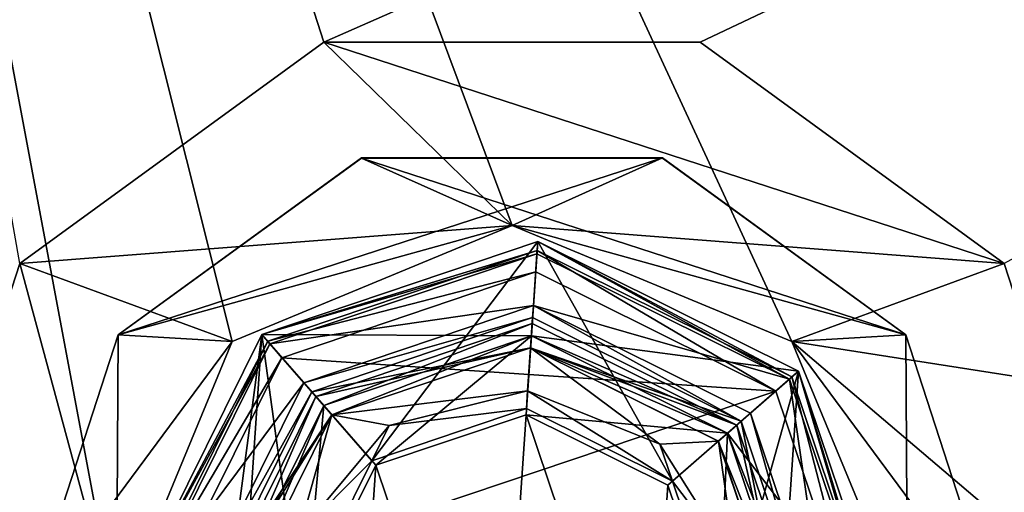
# Model space of a CAD drawing. Header units: millimetres. Extents: x -120 to 80, y -50 to 50.
# Tile 6 of 16: x -63 to -46, y 2 to 10. Entities that reach past the tile are written whole.
import ezdxf

# ---------------------------------------------------------------- set-up
doc = ezdxf.new("R2010")
doc.units = ezdxf.units.MM
doc.header["$LTSCALE"] = 65.185185
for name, color, linetype in [('18', 7, 'CONTINUOUS'), ('19', 7, 'CONTINUOUS'), ('21', 7, 'CONTINUOUS'), ('22', 7, 'CONTINUOUS'), ('23', 7, 'CONTINUOUS'), ('24', 7, 'CONTINUOUS'), ('26', 7, 'CONTINUOUS'), ('28', 7, 'CONTINUOUS'), ('30', 7, 'CONTINUOUS'), ('31', 7, 'CONTINUOUS'), ('32', 7, 'CONTINUOUS'), ('34', 7, 'CONTINUOUS'), ('36', 7, 'CONTINUOUS'), ('37', 7, 'CONTINUOUS'), ('38', 7, 'CONTINUOUS'), ('40', 7, 'CONTINUOUS'), ('42', 7, 'CONTINUOUS'), ('44', 7, 'CONTINUOUS'), ('45', 7, 'CONTINUOUS'), ('47', 7, 'CONTINUOUS'), ('49', 7, 'CONTINUOUS'), ('52', 7, 'CONTINUOUS'), ('53', 7, 'CONTINUOUS'), ('59', 7, 'CONTINUOUS'), ('60', 7, 'CONTINUOUS'), ('62', 7, 'CONTINUOUS'), ('64', 7, 'CONTINUOUS'), ('66', 7, 'CONTINUOUS'), ('67', 7, 'CONTINUOUS'), ('68', 7, 'CONTINUOUS'), ('98', 7, 'CONTINUOUS')]:
    doc.layers.add(name, color=color, linetype=linetype)

msp = doc.modelspace()

# ---------------------------------------------------------------- linework, layer by layer
at = {"layer": '18', "linetype": 'CONTINUOUS'}
for points in [[(-54.09, 6.036, 46), (-58.478, 4.558, 46), (-54.147, 5.188, 46), (-54.09, 6.036, 46)], [(-49.942, 3.978, 46), (-54.09, 6.036, 46), (-54.147, 5.188, 46), (-49.942, 3.978, 46)], [(-54.147, 5.188, 46), (-58.478, 4.558, 46), (-57.919, 3.918, 46), (-54.147, 5.188, 46)], [(-50.582, 3.419, 46), (-49.942, 3.978, 46), (-54.147, 5.188, 46), (-50.582, 3.419, 46)], [(-58.478, 4.558, 46), (-60.536, 0.41, 46), (-57.919, 3.918, 46), (-58.478, 4.558, 46)], [(-57.919, 3.918, 46), (-60.536, 0.41, 46), (-59.688, 0.353, 46), (-57.919, 3.918, 46)], [(-49.312, -0.353, 46), (-49.942, 3.978, 46), (-50.582, 3.419, 46), (-49.312, -0.353, 46)], [(-48.464, -0.41, 46), (-49.942, 3.978, 46), (-49.312, -0.353, 46), (-48.464, -0.41, 46)]]:
    msp.add_3dface(points, dxfattribs=at)
at = {"layer": '19', "linetype": 'CONTINUOUS'}
for points in [[(-54.161, 4.988, 21), (-57.788, 3.767, 21), (-54.195, 4.49, 21), (-54.161, 4.988, 21)], [(-50.733, 3.288, 21), (-54.161, 4.988, 21), (-54.195, 4.49, 21), (-50.733, 3.288, 21)], [(-54.195, 4.49, 21), (-57.788, 3.767, 21), (-57.461, 3.389, 21), (-54.195, 4.49, 21)], [(-51.108, 2.957, 21), (-50.733, 3.288, 21), (-54.195, 4.49, 21), (-51.108, 2.957, 21)], [(-57.788, 3.767, 21), (-59.488, 0.339, 21), (-57.461, 3.389, 21), (-57.788, 3.767, 21)], [(-57.461, 3.389, 21), (-59.488, 0.339, 21), (-58.99, 0.305, 21), (-57.461, 3.389, 21)], [(-50.01, -0.305, 21), (-50.733, 3.288, 21), (-51.108, 2.957, 21), (-50.01, -0.305, 21)], [(-49.512, -0.339, 21), (-50.733, 3.288, 21), (-50.01, -0.305, 21), (-49.512, -0.339, 21)]]:
    msp.add_3dface(points, dxfattribs=at)
at = {"layer": '21', "linetype": 'CONTINUOUS'}
for points in [[(-57.788, 3.767, 21), (-54.161, 4.988, 21), (-57.788, 3.767, 45.8), (-57.788, 3.767, 21)], [(-57.788, 3.767, 45.8), (-54.161, 4.988, 21), (-54.161, 4.988, 45.8), (-57.788, 3.767, 45.8)], [(-54.161, 4.988, 21), (-50.733, 3.288, 21), (-54.161, 4.988, 45.8), (-54.161, 4.988, 21)], [(-54.161, 4.988, 45.8), (-50.733, 3.288, 21), (-50.733, 3.288, 45.8), (-54.161, 4.988, 45.8)], [(-59.488, 0.339, 21), (-57.788, 3.767, 21), (-59.488, 0.339, 45.8), (-59.488, 0.339, 21)], [(-59.488, 0.339, 45.8), (-57.788, 3.767, 21), (-57.788, 3.767, 45.8), (-59.488, 0.339, 45.8)], [(-50.733, 3.288, 21), (-49.512, -0.339, 21), (-50.733, 3.288, 45.8), (-50.733, 3.288, 21)], [(-49.512, -0.339, 21), (-49.512, -0.339, 45.8), (-50.733, 3.288, 45.8), (-49.512, -0.339, 21)]]:
    msp.add_3dface(points, dxfattribs=at)
at = {"layer": '22', "linetype": 'CONTINUOUS'}
for points in [[(-54.195, 4.49, 21), (-54.243, 3.784, 20.707), (-52.068, 2.91, 20.707), (-54.195, 4.49, 21)], [(-51.108, 2.957, 21), (-54.195, 4.49, 21), (-52.068, 2.91, 20.707), (-51.108, 2.957, 21)], [(-54.263, 3.492, 20), (-51.863, 2.301, 20), (-54.243, 3.784, 20.707), (-54.263, 3.492, 20)], [(-54.243, 3.784, 20.707), (-51.863, 2.301, 20), (-52.068, 2.91, 20.707), (-54.243, 3.784, 20.707)], [(-51.108, 2.957, 21), (-52.068, 2.91, 20.707), (-50.822, 0.925, 20.707), (-51.108, 2.957, 21)], [(-50.01, -0.305, 21), (-51.108, 2.957, 21), (-50.822, 0.925, 20.707), (-50.01, -0.305, 21)], [(-52.068, 2.91, 20.707), (-51.863, 2.301, 20), (-50.822, 0.925, 20.707), (-52.068, 2.91, 20.707)], [(-51.863, 2.301, 20), (-51.008, -0.237, 20), (-50.822, 0.925, 20.707), (-51.863, 2.301, 20)]]:
    msp.add_3dface(points, dxfattribs=at)
at = {"layer": '23', "linetype": 'CONTINUOUS'}
for points in [[(-54.195, 4.49, 21), (-57.461, 3.389, 21), (-54.243, 3.784, 20.707), (-54.195, 4.49, 21)], [(-54.243, 3.784, 20.707), (-57.461, 3.389, 21), (-56.516, 3.213, 20.707), (-54.243, 3.784, 20.707)], [(-54.263, 3.492, 20), (-54.243, 3.784, 20.707), (-56.516, 3.213, 20.707), (-54.263, 3.492, 20)], [(-56.802, 2.637, 20), (-54.263, 3.492, 20), (-56.516, 3.213, 20.707), (-56.802, 2.637, 20)], [(-57.461, 3.389, 21), (-58.99, 0.305, 21), (-58.019, 1.414, 20.707), (-57.461, 3.389, 21)], [(-57.461, 3.389, 21), (-58.019, 1.414, 20.707), (-56.516, 3.213, 20.707), (-57.461, 3.389, 21)], [(-58.019, 1.414, 20.707), (-56.802, 2.637, 20), (-56.516, 3.213, 20.707), (-58.019, 1.414, 20.707)], [(-57.992, 0.237, 20), (-56.802, 2.637, 20), (-58.019, 1.414, 20.707), (-57.992, 0.237, 20)]]:
    msp.add_3dface(points, dxfattribs=at)
at = {"layer": '24', "linetype": 'CONTINUOUS'}
for points in [[(-54.147, 5.188, 46), (-57.919, 3.918, 46), (-54.161, 4.988, 45.8), (-54.147, 5.188, 46)], [(-54.147, 5.188, 46), (-54.161, 4.988, 45.8), (-50.733, 3.288, 45.8), (-54.147, 5.188, 46)], [(-50.582, 3.419, 46), (-54.147, 5.188, 46), (-50.733, 3.288, 45.8), (-50.582, 3.419, 46)], [(-57.919, 3.918, 46), (-57.788, 3.767, 45.8), (-54.161, 4.988, 45.8), (-57.919, 3.918, 46)], [(-57.919, 3.918, 46), (-59.688, 0.353, 46), (-57.788, 3.767, 45.8), (-57.919, 3.918, 46)], [(-59.688, 0.353, 46), (-59.488, 0.339, 45.8), (-57.788, 3.767, 45.8), (-59.688, 0.353, 46)], [(-49.512, -0.339, 45.8), (-50.582, 3.419, 46), (-50.733, 3.288, 45.8), (-49.512, -0.339, 45.8)], [(-49.312, -0.353, 46), (-50.582, 3.419, 46), (-49.512, -0.339, 45.8), (-49.312, -0.353, 46)]]:
    msp.add_3dface(points, dxfattribs=at)
at = {"layer": '26', "linetype": 'CONTINUOUS'}
for points in [[(-58.61, 4.709, 45.8), (-54.076, 6.236, 45.8), (-58.61, 4.709, 20), (-58.61, 4.709, 45.8)], [(-58.61, 4.709, 20), (-54.076, 6.236, 45.8), (-54.076, 6.236, 20), (-58.61, 4.709, 20)], [(-54.076, 6.236, 45.8), (-49.791, 4.11, 45.8), (-54.076, 6.236, 20), (-54.076, 6.236, 45.8)], [(-54.076, 6.236, 20), (-49.791, 4.11, 45.8), (-49.791, 4.11, 20), (-54.076, 6.236, 20)], [(-60.736, 0.424, 45.8), (-58.61, 4.709, 45.8), (-60.736, 0.424, 20), (-60.736, 0.424, 45.8)], [(-60.736, 0.424, 20), (-58.61, 4.709, 45.8), (-58.61, 4.709, 20), (-60.736, 0.424, 20)], [(-48.264, -0.424, 45.8), (-48.264, -0.424, 20), (-49.791, 4.11, 20), (-48.264, -0.424, 45.8)], [(-49.791, 4.11, 45.8), (-48.264, -0.424, 45.8), (-49.791, 4.11, 20), (-49.791, 4.11, 45.8)]]:
    msp.add_3dface(points, dxfattribs=at)
at = {"layer": '28', "linetype": 'CONTINUOUS'}
for points in [[(-54.09, 6.036, 46), (-54.076, 6.236, 45.8), (-58.61, 4.709, 45.8), (-54.09, 6.036, 46)], [(-54.09, 6.036, 46), (-49.942, 3.978, 46), (-54.076, 6.236, 45.8), (-54.09, 6.036, 46)], [(-49.942, 3.978, 46), (-49.791, 4.11, 45.8), (-54.076, 6.236, 45.8), (-49.942, 3.978, 46)], [(-58.478, 4.558, 46), (-54.09, 6.036, 46), (-58.61, 4.709, 45.8), (-58.478, 4.558, 46)], [(-58.478, 4.558, 46), (-58.61, 4.709, 45.8), (-60.736, 0.424, 45.8), (-58.478, 4.558, 46)], [(-60.536, 0.41, 46), (-58.478, 4.558, 46), (-60.736, 0.424, 45.8), (-60.536, 0.41, 46)], [(-49.942, 3.978, 46), (-48.464, -0.41, 46), (-49.791, 4.11, 45.8), (-49.942, 3.978, 46)], [(-48.464, -0.41, 46), (-48.264, -0.424, 45.8), (-49.791, 4.11, 45.8), (-48.464, -0.41, 46)]]:
    msp.add_3dface(points, dxfattribs=at)
at = {"layer": '30', "linetype": 'CONTINUOUS'}
for points in [[(-56.802, 2.637, 20), (-58.61, 4.709, 20), (-54.076, 6.236, 20), (-56.802, 2.637, 20)], [(-54.263, 3.492, 20), (-56.802, 2.637, 20), (-54.076, 6.236, 20), (-54.263, 3.492, 20)], [(-51.863, 2.301, 20), (-54.263, 3.492, 20), (-54.076, 6.236, 20), (-51.863, 2.301, 20)], [(-51.863, 2.301, 20), (-54.076, 6.236, 20), (-49.791, 4.11, 20), (-51.863, 2.301, 20)], [(-60.736, 0.424, 20), (-58.61, 4.709, 20), (-59.209, -4.11, 20), (-60.736, 0.424, 20)], [(-58.61, 4.709, 20), (-57.992, 0.237, 20), (-59.209, -4.11, 20), (-58.61, 4.709, 20)], [(-56.802, 2.637, 20), (-57.992, 0.237, 20), (-58.61, 4.709, 20), (-56.802, 2.637, 20)], [(-51.008, -0.237, 20), (-51.863, 2.301, 20), (-49.791, 4.11, 20), (-51.008, -0.237, 20)], [(-51.008, -0.237, 20), (-49.791, 4.11, 20), (-50.39, -4.709, 20), (-51.008, -0.237, 20)], [(-49.791, 4.11, 20), (-48.264, -0.424, 20), (-50.39, -4.709, 20), (-49.791, 4.11, 20)]]:
    msp.add_3dface(points, dxfattribs=at)
at = {"layer": '31', "linetype": 'CONTINUOUS'}
for points in [[(-57.722, 3.692, 37.5), (-54.168, 4.889, 37.5), (-57.722, 3.692, 32.7), (-57.722, 3.692, 37.5)], [(-57.722, 3.692, 32.7), (-54.168, 4.889, 37.5), (-54.168, 4.889, 32.7), (-57.722, 3.692, 32.7)], [(-54.168, 4.889, 37.5), (-50.808, 3.222, 37.5), (-54.168, 4.889, 32.7), (-54.168, 4.889, 37.5)], [(-54.168, 4.889, 32.7), (-50.808, 3.222, 37.5), (-50.808, 3.222, 32.7), (-54.168, 4.889, 32.7)], [(-59.389, 0.332, 37.5), (-57.722, 3.692, 37.5), (-59.389, 0.332, 32.7), (-59.389, 0.332, 37.5)], [(-59.389, 0.332, 32.7), (-57.722, 3.692, 37.5), (-57.722, 3.692, 32.7), (-59.389, 0.332, 32.7)], [(-50.808, 3.222, 37.5), (-49.611, -0.332, 37.5), (-50.808, 3.222, 32.7), (-50.808, 3.222, 37.5)], [(-50.808, 3.222, 32.7), (-49.611, -0.332, 37.5), (-49.611, -0.332, 32.7), (-50.808, 3.222, 32.7)]]:
    msp.add_3dface(points, dxfattribs=at)
at = {"layer": '32', "linetype": 'CONTINUOUS'}
for points in [[(-57.59, 3.541, 32.5), (-54.181, 4.689, 32.5), (-56.736, 2.562, 32.5), (-57.59, 3.541, 32.5)], [(-56.736, 2.562, 32.5), (-54.181, 4.689, 32.5), (-54.269, 3.392, 32.5), (-56.736, 2.562, 32.5)], [(-54.181, 4.689, 32.5), (-50.959, 3.09, 32.5), (-54.269, 3.392, 32.5), (-54.181, 4.689, 32.5)], [(-59.189, 0.319, 32.5), (-57.59, 3.541, 32.5), (-57.892, 0.231, 32.5), (-59.189, 0.319, 32.5)], [(-57.892, 0.231, 32.5), (-57.59, 3.541, 32.5), (-56.736, 2.562, 32.5), (-57.892, 0.231, 32.5)], [(-54.269, 3.392, 32.5), (-50.959, 3.09, 32.5), (-51.938, 2.236, 32.5), (-54.269, 3.392, 32.5)], [(-50.959, 3.09, 32.5), (-51.108, -0.231, 32.5), (-51.938, 2.236, 32.5), (-50.959, 3.09, 32.5)], [(-50.959, 3.09, 32.5), (-49.811, -0.319, 32.5), (-51.108, -0.231, 32.5), (-50.959, 3.09, 32.5)]]:
    msp.add_3dface(points, dxfattribs=at)
at = {"layer": '34', "linetype": 'CONTINUOUS'}
for points in [[(-57.722, 3.692, 32.7), (-54.168, 4.889, 32.7), (-57.59, 3.541, 32.5), (-57.722, 3.692, 32.7)], [(-54.168, 4.889, 32.7), (-54.181, 4.689, 32.5), (-57.59, 3.541, 32.5), (-54.168, 4.889, 32.7)], [(-54.168, 4.889, 32.7), (-50.808, 3.222, 32.7), (-54.181, 4.689, 32.5), (-54.168, 4.889, 32.7)], [(-50.808, 3.222, 32.7), (-50.959, 3.09, 32.5), (-54.181, 4.689, 32.5), (-50.808, 3.222, 32.7)], [(-59.389, 0.332, 32.7), (-57.722, 3.692, 32.7), (-59.189, 0.319, 32.5), (-59.389, 0.332, 32.7)], [(-57.722, 3.692, 32.7), (-57.59, 3.541, 32.5), (-59.189, 0.319, 32.5), (-57.722, 3.692, 32.7)], [(-50.808, 3.222, 32.7), (-49.611, -0.332, 32.7), (-50.959, 3.09, 32.5), (-50.808, 3.222, 32.7)], [(-49.611, -0.332, 32.7), (-49.811, -0.319, 32.5), (-50.959, 3.09, 32.5), (-49.611, -0.332, 32.7)]]:
    msp.add_3dface(points, dxfattribs=at)
at = {"layer": '36', "linetype": 'CONTINUOUS'}
for points in [[(-54.11, 5.737, 56.5), (-58.285, 4.329, 56.5), (-50.164, 3.777, 56.5), (-54.11, 5.737, 56.5)], [(-58.285, 4.329, 56.5), (-60.237, 0.39, 56.5), (-50.164, 3.777, 56.5), (-58.285, 4.329, 56.5)], [(-60.237, 0.39, 56.5), (-48.763, -0.39, 56.5), (-50.164, 3.777, 56.5), (-60.237, 0.39, 56.5)]]:
    msp.add_3dface(points, dxfattribs=at)
at = {"layer": '37', "linetype": 'CONTINUOUS'}
for points in [[(-54.076, 6.236, 46.5), (-58.61, 4.709, 46.5), (-54.076, 6.236, 56), (-54.076, 6.236, 46.5)], [(-54.076, 6.236, 56), (-58.61, 4.709, 46.5), (-58.61, 4.709, 56), (-54.076, 6.236, 56)], [(-49.791, 4.109, 46.5), (-54.076, 6.236, 46.5), (-49.791, 4.11, 56), (-49.791, 4.109, 46.5)], [(-49.791, 4.11, 56), (-54.076, 6.236, 46.5), (-54.076, 6.236, 56), (-49.791, 4.11, 56)], [(-60.736, 0.424, 46.5), (-60.736, 0.424, 56), (-58.61, 4.709, 56), (-60.736, 0.424, 46.5)], [(-58.61, 4.709, 46.5), (-60.736, 0.424, 46.5), (-58.61, 4.709, 56), (-58.61, 4.709, 46.5)], [(-48.264, -0.424, 56), (-49.791, 4.109, 46.5), (-49.791, 4.11, 56), (-48.264, -0.424, 56)], [(-48.264, -0.424, 46.5), (-49.791, 4.109, 46.5), (-48.264, -0.424, 56), (-48.264, -0.424, 46.5)]]:
    msp.add_3dface(points, dxfattribs=at)
at = {"layer": '38', "linetype": 'CONTINUOUS'}
for points in [[(-58.61, 4.709, 46.5), (-54.076, 6.236, 46.5), (-54.181, 4.689, 46.5), (-58.61, 4.709, 46.5)], [(-54.076, 6.236, 46.5), (-49.791, 4.109, 46.5), (-54.181, 4.689, 46.5), (-54.076, 6.236, 46.5)], [(-60.736, 0.424, 46.5), (-58.61, 4.709, 46.5), (-59.189, 0.319, 46.5), (-60.736, 0.424, 46.5)], [(-59.189, 0.319, 46.5), (-58.61, 4.709, 46.5), (-57.59, 3.541, 46.5), (-59.189, 0.319, 46.5)], [(-57.59, 3.541, 46.5), (-58.61, 4.709, 46.5), (-54.181, 4.689, 46.5), (-57.59, 3.541, 46.5)], [(-54.181, 4.689, 46.5), (-49.791, 4.109, 46.5), (-50.959, 3.09, 46.5), (-54.181, 4.689, 46.5)], [(-49.791, 4.109, 46.5), (-48.264, -0.424, 46.5), (-50.959, 3.09, 46.5), (-49.791, 4.109, 46.5)], [(-50.959, 3.09, 46.5), (-48.264, -0.424, 46.5), (-49.811, -0.319, 46.5), (-50.959, 3.09, 46.5)]]:
    msp.add_3dface(points, dxfattribs=at)
at = {"layer": '40', "linetype": 'CONTINUOUS'}
for points in [[(-54.076, 6.236, 56), (-58.61, 4.709, 56), (-54.086, 6.09, 56.354), (-54.076, 6.236, 56)], [(-49.901, 4.013, 56.354), (-54.076, 6.236, 56), (-54.086, 6.09, 56.354), (-49.901, 4.013, 56.354)], [(-49.791, 4.11, 56), (-54.076, 6.236, 56), (-49.901, 4.013, 56.354), (-49.791, 4.11, 56)], [(-54.086, 6.09, 56.354), (-58.61, 4.709, 56), (-58.513, 4.599, 56.354), (-54.086, 6.09, 56.354)], [(-54.11, 5.737, 56.5), (-54.086, 6.09, 56.354), (-58.513, 4.599, 56.354), (-54.11, 5.737, 56.5)], [(-54.11, 5.737, 56.5), (-50.164, 3.777, 56.5), (-54.086, 6.09, 56.354), (-54.11, 5.737, 56.5)], [(-50.164, 3.777, 56.5), (-49.901, 4.013, 56.354), (-54.086, 6.09, 56.354), (-50.164, 3.777, 56.5)], [(-58.285, 4.329, 56.5), (-54.11, 5.737, 56.5), (-58.513, 4.599, 56.354), (-58.285, 4.329, 56.5)], [(-58.61, 4.709, 56), (-60.736, 0.424, 56), (-58.513, 4.599, 56.354), (-58.61, 4.709, 56)], [(-58.513, 4.599, 56.354), (-60.736, 0.424, 56), (-60.59, 0.414, 56.354), (-58.513, 4.599, 56.354)], [(-58.285, 4.329, 56.5), (-58.513, 4.599, 56.354), (-60.59, 0.414, 56.354), (-58.285, 4.329, 56.5)], [(-60.237, 0.39, 56.5), (-58.285, 4.329, 56.5), (-60.59, 0.414, 56.354), (-60.237, 0.39, 56.5)], [(-48.41, -0.414, 56.354), (-49.791, 4.11, 56), (-49.901, 4.013, 56.354), (-48.41, -0.414, 56.354)], [(-48.264, -0.424, 56), (-49.791, 4.11, 56), (-48.41, -0.414, 56.354), (-48.264, -0.424, 56)], [(-50.164, 3.777, 56.5), (-48.763, -0.39, 56.5), (-49.901, 4.013, 56.354), (-50.164, 3.777, 56.5)], [(-48.763, -0.39, 56.5), (-48.41, -0.414, 56.354), (-49.901, 4.013, 56.354), (-48.763, -0.39, 56.5)]]:
    msp.add_3dface(points, dxfattribs=at)
at = {"layer": '42', "linetype": 'CONTINUOUS'}
for points in [[(-56.736, 2.562, 32.5), (-54.269, 3.392, 32.5), (-56.735, 2.562, 20), (-56.736, 2.562, 32.5)], [(-56.735, 2.562, 20), (-54.269, 3.392, 32.5), (-54.269, 3.392, 20), (-56.735, 2.562, 20)], [(-54.269, 3.392, 32.5), (-51.938, 2.236, 32.5), (-54.269, 3.392, 20), (-54.269, 3.392, 32.5)], [(-54.269, 3.392, 20), (-51.938, 2.236, 32.5), (-51.939, 2.236, 20), (-54.269, 3.392, 20)], [(-57.892, 0.231, 32.5), (-56.736, 2.562, 32.5), (-57.892, 0.231, 20), (-57.892, 0.231, 32.5)], [(-57.892, 0.231, 20), (-56.736, 2.562, 32.5), (-56.735, 2.562, 20), (-57.892, 0.231, 20)], [(-51.938, 2.236, 32.5), (-51.108, -0.231, 32.5), (-51.939, 2.236, 20), (-51.938, 2.236, 32.5)], [(-51.108, -0.231, 32.5), (-51.108, -0.231, 20), (-51.939, 2.236, 20), (-51.108, -0.231, 32.5)]]:
    msp.add_3dface(points, dxfattribs=at)
at = {"layer": '44', "linetype": 'CONTINUOUS'}
for points in [[(-57.459, 3.39, 46.3), (-54.195, 4.49, 46.3), (-57.459, 3.39, 37.5), (-57.459, 3.39, 46.3)], [(-57.459, 3.39, 37.5), (-54.195, 4.49, 46.3), (-54.195, 4.49, 37.5), (-57.459, 3.39, 37.5)], [(-54.195, 4.49, 46.3), (-51.11, 2.959, 46.3), (-54.195, 4.49, 37.5), (-54.195, 4.49, 46.3)], [(-54.195, 4.49, 37.5), (-51.11, 2.959, 46.3), (-51.109, 2.959, 37.5), (-54.195, 4.49, 37.5)], [(-58.99, 0.305, 46.3), (-57.459, 3.39, 46.3), (-58.99, 0.305, 37.5), (-58.99, 0.305, 46.3)], [(-58.99, 0.305, 37.5), (-57.459, 3.39, 46.3), (-57.459, 3.39, 37.5), (-58.99, 0.305, 37.5)], [(-51.11, 2.959, 46.3), (-50.01, -0.305, 46.3), (-51.109, 2.959, 37.5), (-51.11, 2.959, 46.3)], [(-51.109, 2.959, 37.5), (-50.01, -0.305, 46.3), (-50.01, -0.305, 37.5), (-51.109, 2.959, 37.5)]]:
    msp.add_3dface(points, dxfattribs=at)
at = {"layer": '45', "linetype": 'CONTINUOUS'}
for points in [[(-54.168, 4.889, 37.5), (-57.722, 3.692, 37.5), (-54.195, 4.49, 37.5), (-54.168, 4.889, 37.5)], [(-50.808, 3.222, 37.5), (-54.168, 4.889, 37.5), (-54.195, 4.49, 37.5), (-50.808, 3.222, 37.5)], [(-57.722, 3.692, 37.5), (-57.459, 3.39, 37.5), (-54.195, 4.49, 37.5), (-57.722, 3.692, 37.5)], [(-50.808, 3.222, 37.5), (-54.195, 4.49, 37.5), (-51.109, 2.959, 37.5), (-50.808, 3.222, 37.5)], [(-57.722, 3.692, 37.5), (-59.389, 0.332, 37.5), (-57.459, 3.39, 37.5), (-57.722, 3.692, 37.5)], [(-59.389, 0.332, 37.5), (-58.99, 0.305, 37.5), (-57.459, 3.39, 37.5), (-59.389, 0.332, 37.5)], [(-50.808, 3.222, 37.5), (-51.109, 2.959, 37.5), (-50.01, -0.305, 37.5), (-50.808, 3.222, 37.5)], [(-49.611, -0.332, 37.5), (-50.808, 3.222, 37.5), (-50.01, -0.305, 37.5), (-49.611, -0.332, 37.5)]]:
    msp.add_3dface(points, dxfattribs=at)
at = {"layer": '47', "linetype": 'CONTINUOUS'}
for points in [[(-57.59, 3.541, 46.5), (-54.181, 4.689, 46.5), (-57.459, 3.39, 46.3), (-57.59, 3.541, 46.5)], [(-54.181, 4.689, 46.5), (-54.195, 4.49, 46.3), (-57.459, 3.39, 46.3), (-54.181, 4.689, 46.5)], [(-54.181, 4.689, 46.5), (-50.959, 3.09, 46.5), (-54.195, 4.49, 46.3), (-54.181, 4.689, 46.5)], [(-50.959, 3.09, 46.5), (-51.11, 2.959, 46.3), (-54.195, 4.49, 46.3), (-50.959, 3.09, 46.5)], [(-59.189, 0.319, 46.5), (-57.59, 3.541, 46.5), (-58.99, 0.305, 46.3), (-59.189, 0.319, 46.5)], [(-57.59, 3.541, 46.5), (-57.459, 3.39, 46.3), (-58.99, 0.305, 46.3), (-57.59, 3.541, 46.5)], [(-50.959, 3.09, 46.5), (-49.811, -0.319, 46.5), (-51.11, 2.959, 46.3), (-50.959, 3.09, 46.5)], [(-49.811, -0.319, 46.5), (-50.01, -0.305, 46.3), (-51.11, 2.959, 46.3), (-49.811, -0.319, 46.5)]]:
    msp.add_3dface(points, dxfattribs=at)
at = {"layer": '49', "linetype": 'CONTINUOUS'}
for points in [[(-56.735, 2.562, 20), (-54.269, 3.392, 20), (-54.731, -3.392, 20), (-56.735, 2.562, 20)], [(-54.269, 3.392, 20), (-52.265, -2.562, 20), (-54.731, -3.392, 20), (-54.269, 3.392, 20)], [(-54.269, 3.392, 20), (-51.939, 2.236, 20), (-52.265, -2.562, 20), (-54.269, 3.392, 20)], [(-57.892, 0.231, 20), (-56.735, 2.562, 20), (-57.061, -2.236, 20), (-57.892, 0.231, 20)], [(-56.735, 2.562, 20), (-54.731, -3.392, 20), (-57.061, -2.236, 20), (-56.735, 2.562, 20)], [(-51.939, 2.236, 20), (-51.108, -0.231, 20), (-52.265, -2.562, 20), (-51.939, 2.236, 20)]]:
    msp.add_3dface(points, dxfattribs=at)
at = {"layer": '52', "linetype": 'CONTINUOUS'}
for points in [[(-54.5, 6.5, 27), (-54.5, 6.5, 26), (-49.904, 4.596, 26), (-54.5, 6.5, 27)], [(-49.904, 4.596, 27), (-54.5, 6.5, 27), (-49.904, 4.596, 26), (-49.904, 4.596, 27)], [(-48, 0, 27), (-49.904, 4.596, 27), (-48, 0, 26), (-48, 0, 27)], [(-48, 0, 26), (-49.904, 4.596, 27), (-49.904, 4.596, 26), (-48, 0, 26)]]:
    msp.add_3dface(points, dxfattribs=at)
at = {"layer": '53', "linetype": 'CONTINUOUS'}
for points in [[(-54.5, 6.5, 26), (-54.5, 6.5, 27), (-59.096, 4.596, 27), (-54.5, 6.5, 26)], [(-59.096, 4.596, 26), (-54.5, 6.5, 26), (-59.096, 4.596, 27), (-59.096, 4.596, 26)], [(-61, 0, 26), (-59.096, 4.596, 26), (-61, 0, 27), (-61, 0, 26)], [(-61, 0, 27), (-59.096, 4.596, 26), (-59.096, 4.596, 27), (-61, 0, 27)]]:
    msp.add_3dface(points, dxfattribs=at)
at = {"layer": '59', "linetype": 'CONTINUOUS'}
for points in [[(-70, 48, 26), (30, 48, 26), (-57.591, 9.51, 26), (-70, 48, 26)], [(-62.59, 5.878, 26), (-70, 48, 26), (-57.591, 9.51, 26), (-62.59, 5.878, 26)], [(-57.591, 9.51, 26), (30, 48, 26), (-51.409, 9.51, 26), (-57.591, 9.51, 26)], [(-51.409, 9.51, 26), (30, 48, 26), (-46.41, 5.878, 26), (-51.409, 9.51, 26)]]:
    msp.add_3dface(points, dxfattribs=at)
at = {"layer": '60', "linetype": 'CONTINUOUS'}
for points in [[(-20.5, 0, 27), (-17.753, 10.25, 27), (-70, 48, 27), (-20.5, 0, 27)], [(-49.904, 4.596, 27), (-20.5, 0, 27), (-70, 48, 27), (-49.904, 4.596, 27)], [(-54.5, 6.5, 27), (-49.904, 4.596, 27), (-70, 48, 27), (-54.5, 6.5, 27)], [(-59.096, 4.596, 27), (-54.5, 6.5, 27), (-70, 48, 27), (-59.096, 4.596, 27)], [(-61, 0, 27), (-59.096, 4.596, 27), (-70, 48, 27), (-61, 0, 27)], [(-70, -48, 27), (-61, 0, 27), (-70, 48, 27), (-70, -48, 27)], [(-20.5, 0, 27), (-49.904, 4.596, 27), (-48, 0, 27), (-20.5, 0, 27)]]:
    msp.add_3dface(points, dxfattribs=at)
at = {"layer": '62', "linetype": 'CONTINUOUS'}
for points in [[(-56.971, 7.609, 23.8), (-60.972, 4.702, 23.8), (-52.029, 7.609, 23.8), (-56.971, 7.609, 23.8)], [(-52.029, 7.609, 23.8), (-60.972, 4.702, 23.8), (-54.5, 6.5, 23.8), (-52.029, 7.609, 23.8)], [(-48.028, 4.702, 23.8), (-52.029, 7.609, 23.8), (-54.5, 6.5, 23.8), (-48.028, 4.702, 23.8)], [(-54.5, 6.5, 23.8), (-60.972, 4.702, 23.8), (-59.096, 4.596, 23.8), (-54.5, 6.5, 23.8)], [(-49.904, 4.596, 23.8), (-48.028, 4.702, 23.8), (-54.5, 6.5, 23.8), (-49.904, 4.596, 23.8)], [(-60.972, 4.702, 23.8), (-62.5, 0, 23.8), (-59.096, 4.596, 23.8), (-60.972, 4.702, 23.8)], [(-48, 0, 23.8), (-48.028, 4.702, 23.8), (-49.904, 4.596, 23.8), (-48, 0, 23.8)], [(-46.5, 0, 23.8), (-48.028, 4.702, 23.8), (-48, 0, 23.8), (-46.5, 0, 23.8)], [(-59.096, 4.596, 23.8), (-62.5, 0, 23.8), (-61, 0, 23.8), (-59.096, 4.596, 23.8)]]:
    msp.add_3dface(points, dxfattribs=at)
at = {"layer": '64', "linetype": 'CONTINUOUS'}
for points in [[(-62.59, 5.878, 22), (-57.591, 9.51, 22), (-54.5, 6.5, 22), (-62.59, 5.878, 22)], [(-51.409, 9.51, 22), (-46.41, 5.878, 22), (-57.591, 9.51, 22), (-51.409, 9.51, 22)], [(-57.591, 9.51, 22), (-46.41, 5.878, 22), (-54.5, 6.5, 22), (-57.591, 9.51, 22)], [(-59.096, 4.596, 22), (-62.59, 5.878, 22), (-54.5, 6.5, 22), (-59.096, 4.596, 22)], [(-54.5, 6.5, 22), (-46.41, 5.878, 22), (-49.904, 4.596, 22), (-54.5, 6.5, 22)], [(-62.59, 5.878, 22), (-61, 0, 22), (-64.5, 0, 22), (-62.59, 5.878, 22)], [(-61, 0, 22), (-62.59, 5.878, 22), (-59.096, 4.596, 22), (-61, 0, 22)], [(-46.41, 5.878, 22), (-44.5, 0, 22), (-49.904, 4.596, 22), (-46.41, 5.878, 22)], [(-44.5, 0, 22), (-48, 0, 22), (-49.904, 4.596, 22), (-44.5, 0, 22)]]:
    msp.add_3dface(points, dxfattribs=at)
at = {"layer": '66', "linetype": 'CONTINUOUS'}
for points in [[(-60.972, 4.702, 23.8), (-56.971, 7.609, 23.8), (-60.972, 4.702, 26), (-60.972, 4.702, 23.8)], [(-60.972, 4.702, 26), (-56.971, 7.609, 23.8), (-56.972, 7.608, 26), (-60.972, 4.702, 26)], [(-56.971, 7.609, 23.8), (-52.029, 7.609, 23.8), (-56.972, 7.608, 26), (-56.971, 7.609, 23.8)], [(-56.972, 7.608, 26), (-52.029, 7.609, 23.8), (-52.028, 7.608, 26), (-56.972, 7.608, 26)], [(-52.029, 7.609, 23.8), (-48.028, 4.702, 23.8), (-52.028, 7.608, 26), (-52.029, 7.609, 23.8)], [(-52.028, 7.608, 26), (-48.028, 4.702, 23.8), (-48.028, 4.702, 26), (-52.028, 7.608, 26)], [(-62.5, 0, 26), (-62.5, 0, 23.8), (-60.972, 4.702, 23.8), (-62.5, 0, 26)], [(-62.5, 0, 26), (-60.972, 4.702, 23.8), (-60.972, 4.702, 26), (-62.5, 0, 26)], [(-46.5, 0, 23.8), (-46.5, 0, 26), (-48.028, 4.702, 26), (-46.5, 0, 23.8)], [(-48.028, 4.702, 23.8), (-46.5, 0, 23.8), (-48.028, 4.702, 26), (-48.028, 4.702, 23.8)]]:
    msp.add_3dface(points, dxfattribs=at)
at = {"layer": '67', "linetype": 'CONTINUOUS'}
for points in [[(-54.5, 6.5, 23.8), (-59.096, 4.596, 23.8), (-54.5, 6.5, 22), (-54.5, 6.5, 23.8)], [(-59.096, 4.596, 23.8), (-59.096, 4.596, 22), (-54.5, 6.5, 22), (-59.096, 4.596, 23.8)], [(-49.904, 4.596, 23.8), (-54.5, 6.5, 23.8), (-49.904, 4.596, 22), (-49.904, 4.596, 23.8)], [(-54.5, 6.5, 23.8), (-54.5, 6.5, 22), (-49.904, 4.596, 22), (-54.5, 6.5, 23.8)], [(-59.096, 4.596, 23.8), (-61, 0, 23.8), (-59.096, 4.596, 22), (-59.096, 4.596, 23.8)], [(-61, 0, 23.8), (-61, 0, 22), (-59.096, 4.596, 22), (-61, 0, 23.8)], [(-48, 0, 23.8), (-49.904, 4.596, 23.8), (-48, 0, 22), (-48, 0, 23.8)], [(-48, 0, 22), (-49.904, 4.596, 23.8), (-49.904, 4.596, 22), (-48, 0, 22)]]:
    msp.add_3dface(points, dxfattribs=at)
at = {"layer": '68', "linetype": 'CONTINUOUS'}
for points in [[(-62.59, 5.878, 26), (-57.591, 9.51, 26), (-62.59, 5.878, 22), (-62.59, 5.878, 26)], [(-57.591, 9.51, 26), (-57.591, 9.51, 22), (-62.59, 5.878, 22), (-57.591, 9.51, 26)], [(-57.591, 9.51, 26), (-51.409, 9.51, 26), (-57.591, 9.51, 22), (-57.591, 9.51, 26)], [(-51.409, 9.51, 26), (-51.409, 9.51, 22), (-57.591, 9.51, 22), (-51.409, 9.51, 26)], [(-51.409, 9.51, 26), (-46.41, 5.878, 26), (-51.409, 9.51, 22), (-51.409, 9.51, 26)], [(-46.41, 5.878, 26), (-46.41, 5.878, 22), (-51.409, 9.51, 22), (-46.41, 5.878, 26)], [(-62.59, 5.878, 26), (-62.59, 5.878, 22), (-64.5, 0, 22), (-62.59, 5.878, 26)], [(-46.41, 5.878, 26), (-44.5, 0, 26), (-46.41, 5.878, 22), (-46.41, 5.878, 26)], [(-44.5, 0, 26), (-44.5, 0, 22), (-46.41, 5.878, 22), (-44.5, 0, 26)]]:
    msp.add_3dface(points, dxfattribs=at)
at = {"layer": '98', "linetype": 'CONTINUOUS'}
for points in [[(-54.5, 6.5, 26), (-60.972, 4.702, 26), (-56.972, 7.608, 26), (-54.5, 6.5, 26)], [(-54.5, 6.5, 26), (-56.972, 7.608, 26), (-48.028, 4.702, 26), (-54.5, 6.5, 26)], [(-56.972, 7.608, 26), (-52.028, 7.608, 26), (-48.028, 4.702, 26), (-56.972, 7.608, 26)], [(-54.5, 6.5, 26), (-59.096, 4.596, 26), (-60.972, 4.702, 26), (-54.5, 6.5, 26)], [(-49.904, 4.596, 26), (-54.5, 6.5, 26), (-48.028, 4.702, 26), (-49.904, 4.596, 26)], [(-61, 0, 26), (-62.5, 0, 26), (-60.972, 4.702, 26), (-61, 0, 26)], [(-59.096, 4.596, 26), (-61, 0, 26), (-60.972, 4.702, 26), (-59.096, 4.596, 26)], [(-46.5, 0, 26), (-49.904, 4.596, 26), (-48.028, 4.702, 26), (-46.5, 0, 26)], [(-48, 0, 26), (-49.904, 4.596, 26), (-46.5, 0, 26), (-48, 0, 26)]]:
    msp.add_3dface(points, dxfattribs=at)

doc.saveas('drawing.dxf')
